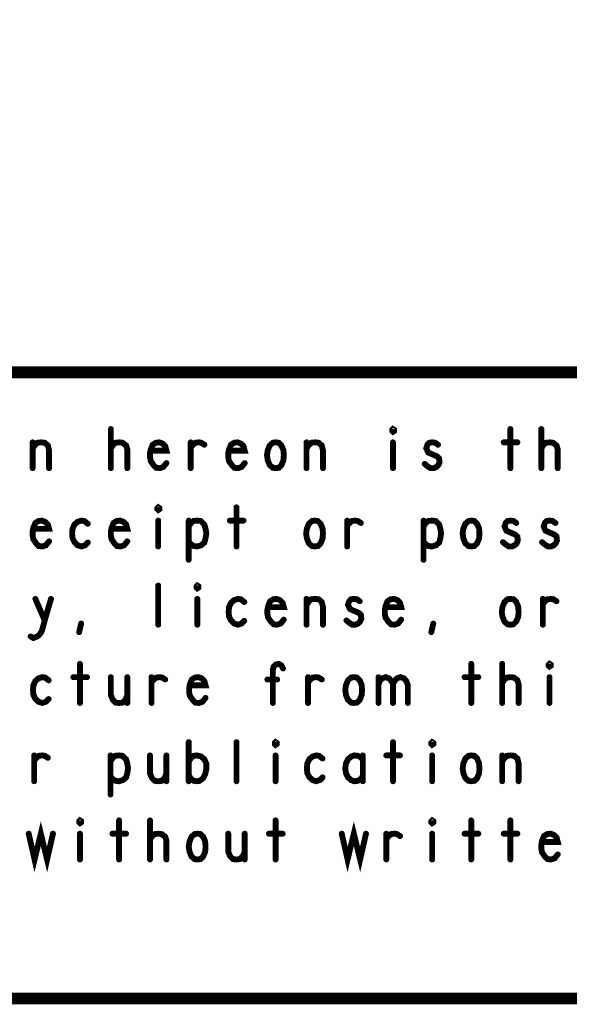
# Model space of a CAD drawing. Extents: x 17.4 to 50.4, y 21.5 to 42.5.
# Tile 15 of 35: x 41.8 to 43.2, y 21.5 to 24. Entities that reach past the tile are written whole.
import ezdxf

# ---------------------------------------------------------------- set-up
doc = ezdxf.new("R2010")
doc.units = 0
doc.layers.add('1', color=2, linetype='CONTINUOUS')

msp = doc.modelspace()

# ---------------------------------------------------------------- linework, layer by layer
at = {"layer": '1'}
for points, const_width in [([(17.43, 21.495), (50.43, 21.495), (50.43, 42.495), (17.43, 42.495), (17.43, 21.495)], 0.03), ([(40.43, 21.495), (40.43, 23.095), (44.23, 23.095), (50.43, 23.095)], 0.03), ([(42.066, 22.85), (42.066, 22.95)], 0.015), ([(42.787, 22.943), (42.785, 22.945), (42.785, 22.948), (42.787, 22.95), (42.79, 22.948), (42.79, 22.945), (42.787, 22.943)], 0.015), ([(43.087, 22.95), (43.087, 22.85)], 0.015), ([(43.166, 22.85), (43.166, 22.95)], 0.015), ([(41.866, 22.9), (41.871, 22.908), (41.878, 22.915), (41.888, 22.916), (41.897, 22.915), (41.905, 22.908), (41.908, 22.896), (41.908, 22.85)], 0.015), ([(41.866, 22.85), (41.866, 22.916)], 0.015), ([(42.066, 22.901), (42.072, 22.91), (42.078, 22.915), (42.088, 22.916), (42.096, 22.915), (42.105, 22.908), (42.108, 22.898), (42.108, 22.85)], 0.015), ([(42.168, 22.895), (42.208, 22.895), (42.205, 22.906), (42.198, 22.913), (42.19, 22.916), (42.181, 22.915), (42.173, 22.91), (42.168, 22.898), (42.166, 22.888), (42.166, 22.878), (42.168, 22.868), (42.175, 22.858), (42.182, 22.851), (42.191, 22.85), (42.2, 22.853), (42.208, 22.863)], 0.015), ([(42.27, 22.903), (42.276, 22.91), (42.282, 22.915), (42.291, 22.916), (42.297, 22.915), (42.305, 22.91)], 0.015), ([(42.27, 22.85), (42.27, 22.916)], 0.015), ([(42.368, 22.895), (42.408, 22.895), (42.405, 22.906), (42.398, 22.913), (42.39, 22.916), (42.381, 22.915), (42.373, 22.91), (42.368, 22.898), (42.366, 22.888), (42.366, 22.878), (42.368, 22.868), (42.375, 22.858), (42.382, 22.851), (42.391, 22.85), (42.4, 22.853), (42.408, 22.863)], 0.015), ([(42.487, 22.85), (42.48, 22.851), (42.472, 22.858), (42.467, 22.87), (42.465, 22.883), (42.467, 22.896), (42.472, 22.908), (42.48, 22.915), (42.487, 22.916), (42.495, 22.915), (42.502, 22.908), (42.507, 22.896), (42.508, 22.883), (42.507, 22.87), (42.502, 22.858), (42.495, 22.851), (42.487, 22.85)], 0.015), ([(42.566, 22.9), (42.571, 22.908), (42.578, 22.915), (42.588, 22.916), (42.597, 22.915), (42.605, 22.908), (42.608, 22.896), (42.608, 22.85)], 0.015), ([(42.566, 22.85), (42.566, 22.916)], 0.015), ([(42.787, 22.916), (42.787, 22.85)], 0.015), ([(42.868, 22.861), (42.875, 22.855), (42.883, 22.85), (42.891, 22.85), (42.898, 22.853), (42.903, 22.858), (42.906, 22.865), (42.905, 22.875), (42.9, 22.88), (42.877, 22.89), (42.872, 22.901), (42.875, 22.91), (42.88, 22.915), (42.887, 22.916), (42.895, 22.915), (42.902, 22.91)], 0.015), ([(43.07, 22.916), (43.105, 22.916)], 0.015), ([(43.166, 22.901), (43.172, 22.91), (43.178, 22.915), (43.188, 22.916), (43.196, 22.915), (43.205, 22.908), (43.208, 22.898), (43.208, 22.85)], 0.015), ([(42.187, 22.743), (42.185, 22.745), (42.185, 22.748), (42.187, 22.75), (42.19, 22.748), (42.19, 22.745), (42.187, 22.743)], 0.015), ([(42.387, 22.75), (42.387, 22.65)], 0.015), ([(41.868, 22.695), (41.908, 22.695), (41.905, 22.706), (41.898, 22.713), (41.89, 22.716), (41.881, 22.715), (41.873, 22.71), (41.868, 22.698), (41.866, 22.688), (41.866, 22.678), (41.868, 22.668), (41.875, 22.658), (41.882, 22.651), (41.891, 22.65), (41.9, 22.653), (41.908, 22.663)], 0.015), ([(42.007, 22.708), (41.998, 22.715), (41.991, 22.716), (41.981, 22.713), (41.973, 22.706), (41.968, 22.695), (41.967, 22.683), (41.968, 22.671), (41.973, 22.661), (41.981, 22.653), (41.991, 22.65), (42, 22.653), (42.007, 22.66)], 0.015), ([(42.068, 22.695), (42.108, 22.695), (42.105, 22.706), (42.098, 22.713), (42.09, 22.716), (42.081, 22.715), (42.073, 22.71), (42.068, 22.698), (42.066, 22.688), (42.066, 22.678), (42.068, 22.668), (42.075, 22.658), (42.082, 22.651), (42.091, 22.65), (42.1, 22.653), (42.108, 22.663)], 0.015), ([(42.187, 22.716), (42.187, 22.65)], 0.015), ([(42.265, 22.701), (42.271, 22.71), (42.277, 22.715), (42.287, 22.716), (42.296, 22.715), (42.305, 22.706), (42.308, 22.695), (42.31, 22.683), (42.308, 22.671), (42.305, 22.66), (42.297, 22.653), (42.287, 22.65), (42.278, 22.651), (42.27, 22.656), (42.265, 22.663)], 0.015), ([(42.265, 22.616), (42.265, 22.716)], 0.015), ([(42.37, 22.716), (42.405, 22.716)], 0.015), ([(42.587, 22.65), (42.58, 22.651), (42.572, 22.658), (42.567, 22.67), (42.565, 22.683), (42.567, 22.696), (42.572, 22.708), (42.58, 22.715), (42.587, 22.716), (42.595, 22.715), (42.602, 22.708), (42.607, 22.696), (42.608, 22.683), (42.607, 22.67), (42.602, 22.658), (42.595, 22.651), (42.587, 22.65)], 0.015), ([(42.67, 22.703), (42.676, 22.71), (42.682, 22.715), (42.691, 22.716), (42.697, 22.715), (42.705, 22.71)], 0.015), ([(42.67, 22.65), (42.67, 22.716)], 0.015), ([(42.865, 22.701), (42.871, 22.71), (42.877, 22.715), (42.887, 22.716), (42.896, 22.715), (42.905, 22.706), (42.908, 22.695), (42.91, 22.683), (42.908, 22.671), (42.905, 22.66), (42.897, 22.653), (42.887, 22.65), (42.878, 22.651), (42.87, 22.656), (42.865, 22.663)], 0.015), ([(42.865, 22.616), (42.865, 22.716)], 0.015), ([(42.987, 22.65), (42.98, 22.651), (42.972, 22.658), (42.967, 22.67), (42.965, 22.683), (42.967, 22.696), (42.972, 22.708), (42.98, 22.715), (42.987, 22.716), (42.995, 22.715), (43.002, 22.708), (43.007, 22.696), (43.008, 22.683), (43.007, 22.67), (43.002, 22.658), (42.995, 22.651), (42.987, 22.65)], 0.015), ([(43.068, 22.661), (43.075, 22.655), (43.083, 22.65), (43.091, 22.65), (43.098, 22.653), (43.103, 22.658), (43.106, 22.665), (43.105, 22.675), (43.1, 22.68), (43.077, 22.69), (43.072, 22.701), (43.075, 22.71), (43.08, 22.715), (43.087, 22.716), (43.095, 22.715), (43.102, 22.71)], 0.015), ([(43.168, 22.661), (43.175, 22.655), (43.183, 22.65), (43.191, 22.65), (43.198, 22.653), (43.203, 22.658), (43.206, 22.665), (43.205, 22.675), (43.2, 22.68), (43.177, 22.69), (43.172, 22.701), (43.175, 22.71), (43.18, 22.715), (43.187, 22.716), (43.195, 22.715), (43.202, 22.71)], 0.015), ([(42.187, 22.45), (42.187, 22.55)], 0.015), ([(42.287, 22.543), (42.285, 22.545), (42.285, 22.548), (42.287, 22.55), (42.29, 22.548), (42.29, 22.545), (42.287, 22.543)], 0.015), ([(41.861, 22.42), (41.868, 22.416), (41.878, 22.42), (41.885, 22.426), (41.89, 22.435), (41.897, 22.461), (41.913, 22.516)], 0.015), ([(41.873, 22.516), (41.897, 22.461)], 0.015), ([(42.287, 22.516), (42.287, 22.45)], 0.015), ([(42.407, 22.508), (42.398, 22.515), (42.391, 22.516), (42.381, 22.513), (42.373, 22.506), (42.368, 22.495), (42.367, 22.483), (42.368, 22.471), (42.373, 22.461), (42.381, 22.453), (42.391, 22.45), (42.4, 22.453), (42.407, 22.46)], 0.015), ([(42.468, 22.495), (42.508, 22.495), (42.505, 22.506), (42.498, 22.513), (42.49, 22.516), (42.481, 22.515), (42.473, 22.51), (42.468, 22.498), (42.466, 22.488), (42.466, 22.478), (42.468, 22.468), (42.475, 22.458), (42.482, 22.451), (42.491, 22.45), (42.5, 22.453), (42.508, 22.463)], 0.015), ([(42.566, 22.5), (42.571, 22.508), (42.578, 22.515), (42.588, 22.516), (42.597, 22.515), (42.605, 22.508), (42.608, 22.496), (42.608, 22.45)], 0.015), ([(42.566, 22.45), (42.566, 22.516)], 0.015), ([(42.668, 22.461), (42.675, 22.455), (42.683, 22.45), (42.691, 22.45), (42.698, 22.453), (42.703, 22.458), (42.706, 22.465), (42.705, 22.475), (42.7, 22.48), (42.677, 22.49), (42.672, 22.501), (42.675, 22.51), (42.68, 22.515), (42.687, 22.516), (42.695, 22.515), (42.702, 22.51)], 0.015), ([(42.768, 22.495), (42.808, 22.495), (42.805, 22.506), (42.798, 22.513), (42.79, 22.516), (42.781, 22.515), (42.773, 22.51), (42.768, 22.498), (42.766, 22.488), (42.766, 22.478), (42.768, 22.468), (42.775, 22.458), (42.782, 22.451), (42.791, 22.45), (42.8, 22.453), (42.808, 22.463)], 0.015), ([(43.087, 22.45), (43.08, 22.451), (43.072, 22.458), (43.067, 22.47), (43.065, 22.483), (43.067, 22.496), (43.072, 22.508), (43.08, 22.515), (43.087, 22.516), (43.095, 22.515), (43.102, 22.508), (43.107, 22.496), (43.108, 22.483), (43.107, 22.47), (43.102, 22.458), (43.095, 22.451), (43.087, 22.45)], 0.015), ([(43.17, 22.503), (43.176, 22.51), (43.182, 22.515), (43.191, 22.516), (43.197, 22.515), (43.205, 22.51)], 0.015), ([(43.17, 22.45), (43.17, 22.516)], 0.015), ([(41.985, 22.431), (41.99, 22.453)], 0.015), ([(42.885, 22.431), (42.89, 22.453)], 0.015), ([(41.987, 22.35), (41.987, 22.25)], 0.015), ([(42.48, 22.25), (42.48, 22.335), (42.482, 22.343), (42.487, 22.348), (42.495, 22.35), (42.502, 22.346), (42.506, 22.338)], 0.015), ([(42.987, 22.35), (42.987, 22.25)], 0.015), ([(43.066, 22.25), (43.066, 22.35)], 0.015), ([(43.187, 22.343), (43.185, 22.345), (43.185, 22.348), (43.187, 22.35), (43.19, 22.348), (43.19, 22.345), (43.187, 22.343)], 0.015), ([(41.907, 22.308), (41.898, 22.315), (41.891, 22.316), (41.881, 22.313), (41.873, 22.306), (41.868, 22.295), (41.867, 22.283), (41.868, 22.271), (41.873, 22.261), (41.881, 22.253), (41.891, 22.25), (41.9, 22.253), (41.907, 22.26)], 0.015), ([(41.97, 22.316), (42.005, 22.316)], 0.015), ([(42.066, 22.316), (42.066, 22.27), (42.071, 22.258), (42.078, 22.251), (42.087, 22.25), (42.096, 22.251), (42.103, 22.258), (42.108, 22.27)], 0.015), ([(42.108, 22.25), (42.108, 22.316)], 0.015), ([(42.17, 22.303), (42.176, 22.31), (42.182, 22.315), (42.191, 22.316), (42.197, 22.315), (42.205, 22.31)], 0.015), ([(42.17, 22.25), (42.17, 22.316)], 0.015), ([(42.268, 22.295), (42.308, 22.295), (42.305, 22.306), (42.298, 22.313), (42.29, 22.316), (42.281, 22.315), (42.273, 22.31), (42.268, 22.298), (42.266, 22.288), (42.266, 22.278), (42.268, 22.268), (42.275, 22.258), (42.282, 22.251), (42.291, 22.25), (42.3, 22.253), (42.308, 22.263)], 0.015), ([(42.491, 22.31), (42.466, 22.31)], 0.015), ([(42.57, 22.303), (42.576, 22.31), (42.582, 22.315), (42.591, 22.316), (42.597, 22.315), (42.605, 22.31)], 0.015), ([(42.57, 22.25), (42.57, 22.316)], 0.015), ([(42.687, 22.25), (42.68, 22.251), (42.672, 22.258), (42.667, 22.27), (42.665, 22.283), (42.667, 22.296), (42.672, 22.308), (42.68, 22.315), (42.687, 22.316), (42.695, 22.315), (42.702, 22.308), (42.707, 22.296), (42.708, 22.283), (42.707, 22.27), (42.702, 22.258), (42.695, 22.251), (42.687, 22.25)], 0.015), ([(42.75, 22.298), (42.753, 22.306), (42.76, 22.313), (42.768, 22.316), (42.777, 22.313), (42.783, 22.306), (42.787, 22.298), (42.787, 22.25)], 0.015), ([(42.75, 22.25), (42.75, 22.316)], 0.015), ([(42.787, 22.298), (42.791, 22.306), (42.797, 22.313), (42.806, 22.316), (42.815, 22.313), (42.821, 22.306), (42.825, 22.296), (42.825, 22.25)], 0.015), ([(42.97, 22.316), (43.005, 22.316)], 0.015), ([(43.066, 22.301), (43.072, 22.31), (43.078, 22.315), (43.088, 22.316), (43.096, 22.315), (43.105, 22.308), (43.108, 22.298), (43.108, 22.25)], 0.015), ([(43.187, 22.316), (43.187, 22.25)], 0.015), ([(42.265, 22.05), (42.265, 22.15)], 0.015), ([(42.387, 22.05), (42.387, 22.15)], 0.015), ([(42.487, 22.143), (42.485, 22.145), (42.485, 22.148), (42.487, 22.15), (42.49, 22.148), (42.49, 22.145), (42.487, 22.143)], 0.015), ([(42.787, 22.15), (42.787, 22.05)], 0.015), ([(42.887, 22.143), (42.885, 22.145), (42.885, 22.148), (42.887, 22.15), (42.89, 22.148), (42.89, 22.145), (42.887, 22.143)], 0.015), ([(41.87, 22.103), (41.876, 22.11), (41.882, 22.115), (41.891, 22.116), (41.897, 22.115), (41.905, 22.11)], 0.015), ([(41.87, 22.05), (41.87, 22.116)], 0.015), ([(42.065, 22.101), (42.071, 22.11), (42.077, 22.115), (42.087, 22.116), (42.096, 22.115), (42.105, 22.106), (42.108, 22.095), (42.11, 22.083), (42.108, 22.071), (42.105, 22.06), (42.097, 22.053), (42.087, 22.05), (42.078, 22.051), (42.07, 22.056), (42.065, 22.063)], 0.015), ([(42.065, 22.016), (42.065, 22.116)], 0.015), ([(42.166, 22.116), (42.166, 22.07), (42.171, 22.058), (42.178, 22.051), (42.187, 22.05), (42.196, 22.051), (42.203, 22.058), (42.208, 22.07)], 0.015), ([(42.208, 22.05), (42.208, 22.116)], 0.015), ([(42.265, 22.1), (42.271, 22.11), (42.278, 22.115), (42.286, 22.116), (42.297, 22.113), (42.305, 22.106), (42.31, 22.095), (42.31, 22.081), (42.307, 22.068), (42.302, 22.058), (42.293, 22.051), (42.286, 22.05), (42.278, 22.051), (42.271, 22.056), (42.265, 22.065)], 0.015), ([(42.487, 22.116), (42.487, 22.05)], 0.015), ([(42.607, 22.108), (42.598, 22.115), (42.591, 22.116), (42.581, 22.113), (42.573, 22.106), (42.568, 22.095), (42.567, 22.083), (42.568, 22.071), (42.573, 22.061), (42.581, 22.053), (42.591, 22.05), (42.6, 22.053), (42.607, 22.06)], 0.015), ([(42.71, 22.105), (42.705, 22.111), (42.697, 22.115), (42.688, 22.116), (42.68, 22.113), (42.672, 22.106), (42.667, 22.096), (42.665, 22.083), (42.667, 22.07), (42.672, 22.06), (42.68, 22.053), (42.688, 22.05), (42.697, 22.051), (42.705, 22.056), (42.71, 22.063)], 0.015), ([(42.71, 22.05), (42.71, 22.116)], 0.015), ([(42.77, 22.116), (42.805, 22.116)], 0.015), ([(42.887, 22.116), (42.887, 22.05)], 0.015), ([(42.987, 22.05), (42.98, 22.051), (42.972, 22.058), (42.967, 22.07), (42.965, 22.083), (42.967, 22.096), (42.972, 22.108), (42.98, 22.115), (42.987, 22.116), (42.995, 22.115), (43.002, 22.108), (43.007, 22.096), (43.008, 22.083), (43.007, 22.07), (43.002, 22.058), (42.995, 22.051), (42.987, 22.05)], 0.015), ([(43.066, 22.1), (43.071, 22.108), (43.078, 22.115), (43.088, 22.116), (43.097, 22.115), (43.105, 22.108), (43.108, 22.096), (43.108, 22.05)], 0.015), ([(43.066, 22.05), (43.066, 22.116)], 0.015), ([(41.856, 21.916), (41.871, 21.85), (41.887, 21.916), (41.903, 21.85), (41.918, 21.916)], 0.015), ([(41.987, 21.943), (41.985, 21.945), (41.985, 21.948), (41.987, 21.95), (41.99, 21.948), (41.99, 21.945), (41.987, 21.943)], 0.015), ([(42.087, 21.95), (42.087, 21.85)], 0.015), ([(42.166, 21.85), (42.166, 21.95)], 0.015), ([(42.487, 21.95), (42.487, 21.85)], 0.015), ([(42.656, 21.916), (42.671, 21.85), (42.687, 21.916), (42.703, 21.85), (42.718, 21.916)], 0.015), ([(42.887, 21.943), (42.885, 21.945), (42.885, 21.948), (42.887, 21.95), (42.89, 21.948), (42.89, 21.945), (42.887, 21.943)], 0.015), ([(42.987, 21.95), (42.987, 21.85)], 0.015), ([(43.087, 21.95), (43.087, 21.85)], 0.015), ([(41.987, 21.916), (41.987, 21.85)], 0.015), ([(42.07, 21.916), (42.105, 21.916)], 0.015), ([(42.166, 21.901), (42.172, 21.91), (42.178, 21.915), (42.188, 21.916), (42.196, 21.915), (42.205, 21.908), (42.208, 21.898), (42.208, 21.85)], 0.015), ([(42.287, 21.85), (42.28, 21.851), (42.272, 21.858), (42.267, 21.87), (42.265, 21.883), (42.267, 21.896), (42.272, 21.908), (42.28, 21.915), (42.287, 21.916), (42.295, 21.915), (42.302, 21.908), (42.307, 21.896), (42.308, 21.883), (42.307, 21.87), (42.302, 21.858), (42.295, 21.851), (42.287, 21.85)], 0.015), ([(42.366, 21.916), (42.366, 21.87), (42.371, 21.858), (42.378, 21.851), (42.387, 21.85), (42.396, 21.851), (42.403, 21.858), (42.408, 21.87)], 0.015), ([(42.408, 21.85), (42.408, 21.916)], 0.015), ([(42.47, 21.916), (42.505, 21.916)], 0.015), ([(42.77, 21.903), (42.776, 21.91), (42.782, 21.915), (42.791, 21.916), (42.797, 21.915), (42.805, 21.91)], 0.015), ([(42.77, 21.85), (42.77, 21.916)], 0.015), ([(42.887, 21.916), (42.887, 21.85)], 0.015), ([(42.97, 21.916), (43.005, 21.916)], 0.015), ([(43.07, 21.916), (43.105, 21.916)], 0.015), ([(43.168, 21.895), (43.208, 21.895), (43.205, 21.906), (43.198, 21.913), (43.19, 21.916), (43.181, 21.915), (43.173, 21.91), (43.168, 21.898), (43.166, 21.888), (43.166, 21.878), (43.168, 21.868), (43.175, 21.858), (43.182, 21.851), (43.191, 21.85), (43.2, 21.853), (43.208, 21.863)], 0.015)]:
    msp.add_lwpolyline(points, dxfattribs=dict(at, const_width=const_width))
at = {"layer": '1', "const_width": 0.0075}
for points in [[(42.06975, 22.95, 1), (42.06225, 22.95, 1)], [(42.79075, 22.943, 1), (42.78325, 22.943, 1)], [(42.79075, 22.943, 1), (42.78325, 22.943, 1)], [(43.09075, 22.95, 1), (43.08325, 22.95, 1)], [(43.16975, 22.95, 1), (43.16225, 22.95, 1)], [(41.86975, 22.916, 1), (41.86225, 22.916, 1)], [(42.27375, 22.916, 1), (42.26625, 22.916, 1)], [(42.56975, 22.916, 1), (42.56225, 22.916, 1)], [(42.79075, 22.916, 1), (42.78325, 22.916, 1)], [(43.07375, 22.916, 1), (43.06625, 22.916, 1)], [(43.10875, 22.916, 1), (43.10125, 22.916, 1)], [(41.86975, 22.9, 1), (41.86225, 22.9, 1)], [(42.06975, 22.901, 1), (42.06225, 22.901, 1)], [(42.17175, 22.895, 1), (42.16425, 22.895, 1)], [(42.27375, 22.903, 1), (42.26625, 22.903, 1)], [(42.30875, 22.91, 1), (42.30125, 22.91, 1)], [(42.37175, 22.895, 1), (42.36425, 22.895, 1)], [(42.56975, 22.9, 1), (42.56225, 22.9, 1)], [(42.90575, 22.91, 1), (42.89825, 22.91, 1)], [(43.16975, 22.901, 1), (43.16225, 22.901, 1)], [(41.86975, 22.85, 1), (41.86225, 22.85, 1)], [(41.91175, 22.85, 1), (41.90425, 22.85, 1)], [(42.06975, 22.85, 1), (42.06225, 22.85, 1)], [(42.11175, 22.85, 1), (42.10425, 22.85, 1)], [(42.21175, 22.863, 1), (42.20425, 22.863, 1)], [(42.27375, 22.85, 1), (42.26625, 22.85, 1)], [(42.41175, 22.863, 1), (42.40425, 22.863, 1)], [(42.49075, 22.85, 1), (42.48325, 22.85, 1)], [(42.49075, 22.85, 1), (42.48325, 22.85, 1)], [(42.56975, 22.85, 1), (42.56225, 22.85, 1)], [(42.61175, 22.85, 1), (42.60425, 22.85, 1)], [(42.79075, 22.85, 1), (42.78325, 22.85, 1)], [(42.87175, 22.861, 1), (42.86425, 22.861, 1)], [(43.09075, 22.85, 1), (43.08325, 22.85, 1)], [(43.16975, 22.85, 1), (43.16225, 22.85, 1)], [(43.21175, 22.85, 1), (43.20425, 22.85, 1)], [(42.19075, 22.743, 1), (42.18325, 22.743, 1)], [(42.19075, 22.743, 1), (42.18325, 22.743, 1)], [(42.39075, 22.75, 1), (42.38325, 22.75, 1)], [(42.19075, 22.716, 1), (42.18325, 22.716, 1)], [(42.26875, 22.716, 1), (42.26125, 22.716, 1)], [(42.37375, 22.716, 1), (42.36625, 22.716, 1)], [(42.40875, 22.716, 1), (42.40125, 22.716, 1)], [(42.67375, 22.716, 1), (42.66625, 22.716, 1)], [(42.86875, 22.716, 1), (42.86125, 22.716, 1)], [(41.87175, 22.695, 1), (41.86425, 22.695, 1)], [(42.01075, 22.708, 1), (42.00325, 22.708, 1)], [(42.07175, 22.695, 1), (42.06425, 22.695, 1)], [(42.26875, 22.701, 1), (42.26125, 22.701, 1)], [(42.67375, 22.703, 1), (42.66625, 22.703, 1)], [(42.70875, 22.71, 1), (42.70125, 22.71, 1)], [(42.86875, 22.701, 1), (42.86125, 22.701, 1)], [(43.10575, 22.71, 1), (43.09825, 22.71, 1)], [(43.20575, 22.71, 1), (43.19825, 22.71, 1)], [(41.91175, 22.663, 1), (41.90425, 22.663, 1)], [(42.11175, 22.663, 1), (42.10425, 22.663, 1)], [(42.26875, 22.663, 1), (42.26125, 22.663, 1)], [(42.86875, 22.663, 1), (42.86125, 22.663, 1)], [(42.01075, 22.66, 1), (42.00325, 22.66, 1)], [(42.19075, 22.65, 1), (42.18325, 22.65, 1)], [(42.39075, 22.65, 1), (42.38325, 22.65, 1)], [(42.59075, 22.65, 1), (42.58325, 22.65, 1)], [(42.59075, 22.65, 1), (42.58325, 22.65, 1)], [(42.67375, 22.65, 1), (42.66625, 22.65, 1)], [(42.99075, 22.65, 1), (42.98325, 22.65, 1)], [(42.99075, 22.65, 1), (42.98325, 22.65, 1)], [(43.07175, 22.661, 1), (43.06425, 22.661, 1)], [(43.17175, 22.661, 1), (43.16425, 22.661, 1)], [(42.26875, 22.616, 1), (42.26125, 22.616, 1)], [(42.86875, 22.616, 1), (42.86125, 22.616, 1)], [(42.19075, 22.55, 1), (42.18325, 22.55, 1)], [(42.29075, 22.543, 1), (42.28325, 22.543, 1)], [(42.29075, 22.543, 1), (42.28325, 22.543, 1)], [(41.87675, 22.516, 1), (41.86925, 22.516, 1)], [(41.91675, 22.516, 1), (41.90925, 22.516, 1)], [(42.29075, 22.516, 1), (42.28325, 22.516, 1)], [(42.56975, 22.516, 1), (42.56225, 22.516, 1)], [(43.17375, 22.516, 1), (43.16625, 22.516, 1)], [(42.41075, 22.508, 1), (42.40325, 22.508, 1)], [(42.47175, 22.495, 1), (42.46425, 22.495, 1)], [(42.56975, 22.5, 1), (42.56225, 22.5, 1)], [(42.70575, 22.51, 1), (42.69825, 22.51, 1)], [(42.77175, 22.495, 1), (42.76425, 22.495, 1)], [(43.17375, 22.503, 1), (43.16625, 22.503, 1)], [(43.20875, 22.51, 1), (43.20125, 22.51, 1)], [(41.90075, 22.461, 1), (41.89325, 22.461, 1)], [(42.51175, 22.463, 1), (42.50425, 22.463, 1)], [(42.67175, 22.461, 1), (42.66425, 22.461, 1)], [(42.81175, 22.463, 1), (42.80425, 22.463, 1)], [(41.99375, 22.453, 1), (41.98625, 22.453, 1)], [(42.19075, 22.45, 1), (42.18325, 22.45, 1)], [(42.29075, 22.45, 1), (42.28325, 22.45, 1)], [(42.41075, 22.46, 1), (42.40325, 22.46, 1)], [(42.56975, 22.45, 1), (42.56225, 22.45, 1)], [(42.61175, 22.45, 1), (42.60425, 22.45, 1)], [(42.89375, 22.453, 1), (42.88625, 22.453, 1)], [(43.09075, 22.45, 1), (43.08325, 22.45, 1)], [(43.09075, 22.45, 1), (43.08325, 22.45, 1)], [(43.17375, 22.45, 1), (43.16625, 22.45, 1)], [(41.86475, 22.42, 1), (41.85725, 22.42, 1)], [(41.98875, 22.431, 1), (41.98125, 22.431, 1)], [(42.88875, 22.431, 1), (42.88125, 22.431, 1)], [(41.99075, 22.35, 1), (41.98325, 22.35, 1)], [(42.50975, 22.338, 1), (42.50225, 22.338, 1)], [(42.99075, 22.35, 1), (42.98325, 22.35, 1)], [(43.06975, 22.35, 1), (43.06225, 22.35, 1)], [(43.19075, 22.343, 1), (43.18325, 22.343, 1)], [(43.19075, 22.343, 1), (43.18325, 22.343, 1)], [(41.97375, 22.316, 1), (41.96625, 22.316, 1)], [(42.00875, 22.316, 1), (42.00125, 22.316, 1)], [(42.06975, 22.316, 1), (42.06225, 22.316, 1)], [(42.11175, 22.316, 1), (42.10425, 22.316, 1)], [(42.17375, 22.316, 1), (42.16625, 22.316, 1)], [(42.20875, 22.31, 1), (42.20125, 22.31, 1)], [(42.46975, 22.31, 1), (42.46225, 22.31, 1)], [(42.49475, 22.31, 1), (42.48725, 22.31, 1)], [(42.57375, 22.316, 1), (42.56625, 22.316, 1)], [(42.60875, 22.31, 1), (42.60125, 22.31, 1)], [(42.75375, 22.316, 1), (42.74625, 22.316, 1)], [(42.97375, 22.316, 1), (42.96625, 22.316, 1)], [(43.00875, 22.316, 1), (43.00125, 22.316, 1)], [(43.19075, 22.316, 1), (43.18325, 22.316, 1)], [(41.91075, 22.308, 1), (41.90325, 22.308, 1)], [(42.17375, 22.303, 1), (42.16625, 22.303, 1)], [(42.27175, 22.295, 1), (42.26425, 22.295, 1)], [(42.57375, 22.303, 1), (42.56625, 22.303, 1)], [(42.75375, 22.298, 1), (42.74625, 22.298, 1)], [(42.79075, 22.298, 1), (42.78325, 22.298, 1)], [(43.06975, 22.301, 1), (43.06225, 22.301, 1)], [(41.91075, 22.26, 1), (41.90325, 22.26, 1)], [(42.11175, 22.27, 1), (42.10425, 22.27, 1)], [(42.31175, 22.263, 1), (42.30425, 22.263, 1)], [(41.99075, 22.25, 1), (41.98325, 22.25, 1)], [(42.11175, 22.25, 1), (42.10425, 22.25, 1)], [(42.17375, 22.25, 1), (42.16625, 22.25, 1)], [(42.48375, 22.25, 1), (42.47625, 22.25, 1)], [(42.57375, 22.25, 1), (42.56625, 22.25, 1)], [(42.69075, 22.25, 1), (42.68325, 22.25, 1)], [(42.69075, 22.25, 1), (42.68325, 22.25, 1)], [(42.75375, 22.25, 1), (42.74625, 22.25, 1)], [(42.79075, 22.25, 1), (42.78325, 22.25, 1)], [(42.82875, 22.25, 1), (42.82125, 22.25, 1)], [(42.99075, 22.25, 1), (42.98325, 22.25, 1)], [(43.06975, 22.25, 1), (43.06225, 22.25, 1)], [(43.11175, 22.25, 1), (43.10425, 22.25, 1)], [(43.19075, 22.25, 1), (43.18325, 22.25, 1)], [(42.26875, 22.15, 1), (42.26125, 22.15, 1)], [(42.39075, 22.15, 1), (42.38325, 22.15, 1)], [(42.49075, 22.143, 1), (42.48325, 22.143, 1)], [(42.49075, 22.143, 1), (42.48325, 22.143, 1)], [(42.79075, 22.15, 1), (42.78325, 22.15, 1)], [(42.89075, 22.143, 1), (42.88325, 22.143, 1)], [(42.89075, 22.143, 1), (42.88325, 22.143, 1)], [(41.87375, 22.116, 1), (41.86625, 22.116, 1)], [(41.90875, 22.11, 1), (41.90125, 22.11, 1)], [(42.06875, 22.116, 1), (42.06125, 22.116, 1)], [(42.16975, 22.116, 1), (42.16225, 22.116, 1)], [(42.21175, 22.116, 1), (42.20425, 22.116, 1)], [(42.49075, 22.116, 1), (42.48325, 22.116, 1)], [(42.71375, 22.116, 1), (42.70625, 22.116, 1)], [(42.77375, 22.116, 1), (42.76625, 22.116, 1)], [(42.80875, 22.116, 1), (42.80125, 22.116, 1)], [(42.89075, 22.116, 1), (42.88325, 22.116, 1)], [(43.06975, 22.116, 1), (43.06225, 22.116, 1)], [(41.87375, 22.103, 1), (41.86625, 22.103, 1)], [(42.06875, 22.101, 1), (42.06125, 22.101, 1)], [(42.26875, 22.1, 1), (42.26125, 22.1, 1)], [(42.61075, 22.108, 1), (42.60325, 22.108, 1)], [(42.71375, 22.105, 1), (42.70625, 22.105, 1)], [(43.06975, 22.1, 1), (43.06225, 22.1, 1)], [(42.06875, 22.063, 1), (42.06125, 22.063, 1)], [(42.21175, 22.07, 1), (42.20425, 22.07, 1)], [(42.26875, 22.065, 1), (42.26125, 22.065, 1)], [(42.61075, 22.06, 1), (42.60325, 22.06, 1)], [(42.71375, 22.063, 1), (42.70625, 22.063, 1)], [(41.87375, 22.05, 1), (41.86625, 22.05, 1)], [(42.21175, 22.05, 1), (42.20425, 22.05, 1)], [(42.26875, 22.05, 1), (42.26125, 22.05, 1)], [(42.39075, 22.05, 1), (42.38325, 22.05, 1)], [(42.49075, 22.05, 1), (42.48325, 22.05, 1)], [(42.71375, 22.05, 1), (42.70625, 22.05, 1)], [(42.79075, 22.05, 1), (42.78325, 22.05, 1)], [(42.89075, 22.05, 1), (42.88325, 22.05, 1)], [(42.99075, 22.05, 1), (42.98325, 22.05, 1)], [(42.99075, 22.05, 1), (42.98325, 22.05, 1)], [(43.06975, 22.05, 1), (43.06225, 22.05, 1)], [(43.11175, 22.05, 1), (43.10425, 22.05, 1)], [(42.06875, 22.016, 1), (42.06125, 22.016, 1)], [(41.99075, 21.943, 1), (41.98325, 21.943, 1)], [(41.99075, 21.943, 1), (41.98325, 21.943, 1)], [(42.09075, 21.95, 1), (42.08325, 21.95, 1)], [(42.16975, 21.95, 1), (42.16225, 21.95, 1)], [(42.49075, 21.95, 1), (42.48325, 21.95, 1)], [(42.89075, 21.943, 1), (42.88325, 21.943, 1)], [(42.89075, 21.943, 1), (42.88325, 21.943, 1)], [(42.99075, 21.95, 1), (42.98325, 21.95, 1)], [(43.09075, 21.95, 1), (43.08325, 21.95, 1)], [(41.85975, 21.916, 1), (41.85225, 21.916, 1)], [(41.92175, 21.916, 1), (41.91425, 21.916, 1)], [(41.99075, 21.916, 1), (41.98325, 21.916, 1)], [(42.07375, 21.916, 1), (42.06625, 21.916, 1)], [(42.10875, 21.916, 1), (42.10125, 21.916, 1)], [(42.36975, 21.916, 1), (42.36225, 21.916, 1)], [(42.41175, 21.916, 1), (42.40425, 21.916, 1)], [(42.47375, 21.916, 1), (42.46625, 21.916, 1)], [(42.50875, 21.916, 1), (42.50125, 21.916, 1)], [(42.65975, 21.916, 1), (42.65225, 21.916, 1)], [(42.72175, 21.916, 1), (42.71425, 21.916, 1)], [(42.77375, 21.916, 1), (42.76625, 21.916, 1)], [(42.80875, 21.91, 1), (42.80125, 21.91, 1)], [(42.89075, 21.916, 1), (42.88325, 21.916, 1)], [(42.97375, 21.916, 1), (42.96625, 21.916, 1)], [(43.00875, 21.916, 1), (43.00125, 21.916, 1)], [(43.07375, 21.916, 1), (43.06625, 21.916, 1)], [(43.10875, 21.916, 1), (43.10125, 21.916, 1)], [(42.16975, 21.901, 1), (42.16225, 21.901, 1)], [(42.77375, 21.903, 1), (42.76625, 21.903, 1)], [(43.17175, 21.895, 1), (43.16425, 21.895, 1)], [(42.41175, 21.87, 1), (42.40425, 21.87, 1)], [(43.21175, 21.863, 1), (43.20425, 21.863, 1)], [(41.99075, 21.85, 1), (41.98325, 21.85, 1)], [(42.09075, 21.85, 1), (42.08325, 21.85, 1)], [(42.16975, 21.85, 1), (42.16225, 21.85, 1)], [(42.21175, 21.85, 1), (42.20425, 21.85, 1)], [(42.29075, 21.85, 1), (42.28325, 21.85, 1)], [(42.29075, 21.85, 1), (42.28325, 21.85, 1)], [(42.41175, 21.85, 1), (42.40425, 21.85, 1)], [(42.49075, 21.85, 1), (42.48325, 21.85, 1)], [(42.77375, 21.85, 1), (42.76625, 21.85, 1)], [(42.89075, 21.85, 1), (42.88325, 21.85, 1)], [(42.99075, 21.85, 1), (42.98325, 21.85, 1)], [(43.09075, 21.85, 1), (43.08325, 21.85, 1)]]:
    msp.add_lwpolyline(points, format="xyb", close=True, dxfattribs=at)

doc.saveas('drawing.dxf')
